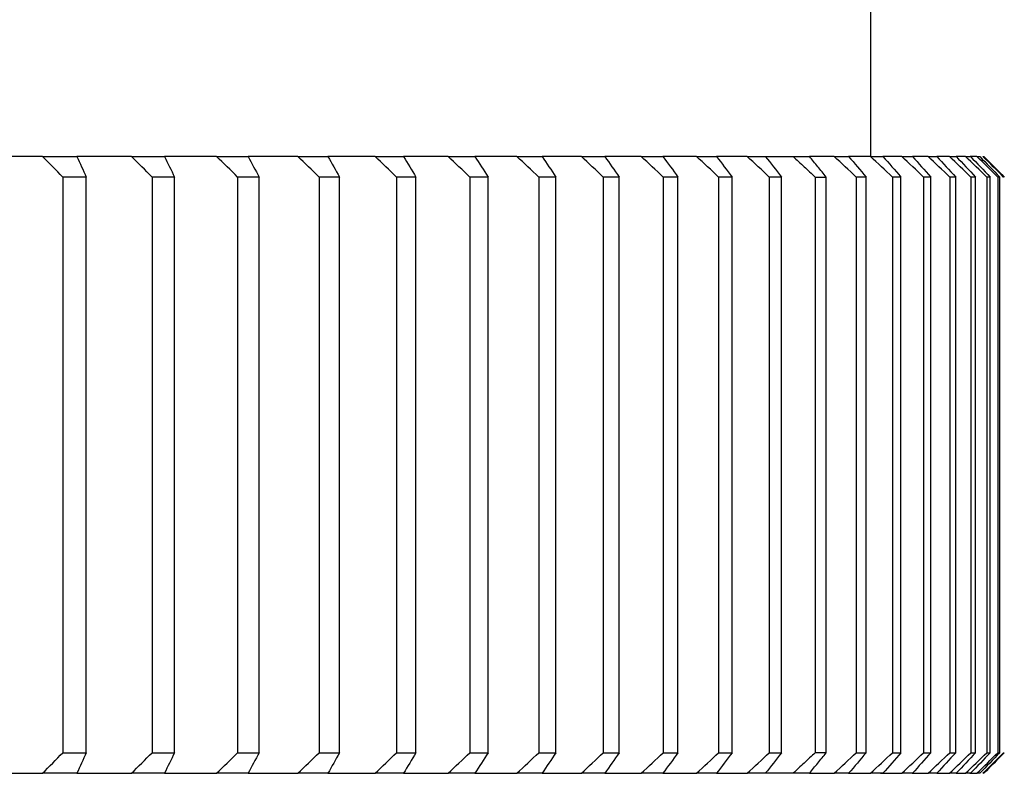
# Model space of a CAD drawing. Header units: millimetres. Extents: x 4624 to 7637, y -669 to 1387.
# Tile 37 of 84: x 5502 to 5550, y 1116 to 1152. Entities that reach past the tile are written whole.
import ezdxf

# ---------------------------------------------------------------- set-up
doc = ezdxf.new("R2010")
doc.units = ezdxf.units.MM

msp = doc.modelspace()

# ---------------------------------------------------------------- linework, layer by layer
at = {"color": 7, "linetype": 'Continuous', "lineweight": 25}
for p, q in [((5543.212, 1145.685), (5543.212, 1168.685)), ((5502.93, 1145.685), (5500.165, 1145.685)), ((5507.256, 1145.685), (5504.602, 1145.685)), ((5511.398, 1145.685), (5508.858, 1145.685)), ((5515.349, 1145.685), (5512.928, 1145.685)), ((5519.103, 1145.685), (5516.805, 1145.685)), ((5522.655, 1145.685), (5520.482, 1145.685)), ((5525.998, 1145.685), (5523.955, 1145.685)), ((5529.129, 1145.685), (5527.218, 1145.685)), ((5532.041, 1145.685), (5530.266, 1145.685)), ((5534.731, 1145.685), (5533.093, 1145.685)), ((5537.194, 1145.685), (5535.697, 1145.685)), ((5538.073, 1145.685), (5539.426, 1145.685)), ((5541.425, 1145.685), (5540.216, 1145.685)), ((5543.186, 1145.685), (5542.125, 1145.685)), ((5544.708, 1145.685), (5543.795, 1145.685)), ((5545.988, 1145.685), (5545.225, 1145.685)), ((5547.024, 1145.685), (5546.412, 1145.685)), ((5547.814, 1145.685), (5547.354, 1145.685)), ((5548.357, 1145.685), (5548.037, 1145.685)), ((5503.92, 1144.685), (5503.92, 1116.685)), ((5505.057, 1116.685), (5505.057, 1144.685)), ((5508.262, 1144.685), (5508.262, 1116.685)), ((5509.351, 1116.685), (5509.351, 1144.685)), ((5512.418, 1144.685), (5512.418, 1116.685)), ((5513.458, 1116.685), (5513.458, 1144.685)), ((5516.381, 1144.685), (5516.381, 1116.685)), ((5517.371, 1116.685), (5517.371, 1144.685)), ((5520.146, 1144.685), (5520.146, 1116.685)), ((5521.084, 1116.685), (5521.084, 1144.685)), ((5523.707, 1144.685), (5523.707, 1116.685)), ((5524.591, 1116.685), (5524.591, 1144.685)), ((5527.058, 1144.685), (5527.058, 1116.685)), ((5527.887, 1116.685), (5527.887, 1144.685)), ((5530.195, 1144.685), (5530.195, 1116.685)), ((5530.968, 1116.685), (5530.968, 1144.685)), ((5533.111, 1144.685), (5533.111, 1116.685)), ((5533.827, 1116.685), (5533.827, 1144.685)), ((5535.804, 1144.685), (5535.804, 1116.685)), ((5536.461, 1116.685), (5536.461, 1144.685)), ((5538.268, 1144.685), (5538.268, 1116.685)), ((5538.865, 1116.685), (5538.865, 1144.685)), ((5540.5, 1144.685), (5540.5, 1116.685)), ((5541.037, 1116.685), (5541.037, 1144.685)), ((5542.496, 1144.685), (5542.496, 1116.685)), ((5542.972, 1116.685), (5542.972, 1144.685)), ((5544.254, 1144.685), (5544.254, 1116.685)), ((5544.668, 1116.685), (5544.668, 1144.685)), ((5545.77, 1144.685), (5545.77, 1116.685)), ((5546.121, 1116.685), (5546.121, 1144.685)), ((5547.043, 1144.685), (5547.043, 1116.685)), ((5547.331, 1116.685), (5547.331, 1144.685)), ((5548.07, 1144.685), (5548.07, 1116.685)), ((5548.294, 1116.685), (5548.294, 1144.685)), ((5548.849, 1144.685), (5548.849, 1116.685)), ((5549.01, 1116.685), (5549.01, 1144.685)), ((5549.38, 1144.685), (5549.38, 1116.685)), ((5549.477, 1116.685), (5549.477, 1144.685)), ((5500.165, 1115.685), (5502.93, 1115.685)), ((5504.602, 1115.685), (5507.256, 1115.685)), ((5508.858, 1115.685), (5511.398, 1115.685)), ((5512.928, 1115.685), (5515.349, 1115.685)), ((5516.805, 1115.685), (5519.103, 1115.685)), ((5520.482, 1115.685), (5522.655, 1115.685)), ((5523.955, 1115.685), (5525.998, 1115.685)), ((5527.218, 1115.685), (5529.129, 1115.685)), ((5530.266, 1115.685), (5532.041, 1115.685)), ((5533.093, 1115.685), (5534.731, 1115.685)), ((5535.697, 1115.685), (5537.194, 1115.685)), ((5539.426, 1115.685), (5538.073, 1115.685)), ((5540.216, 1115.685), (5541.425, 1115.685)), ((5542.125, 1115.685), (5543.186, 1115.685)), ((5543.671, 1115.685), (5544.708, 1115.685)), ((5545.211, 1115.685), (5545.988, 1115.685)), ((5546.412, 1115.685), (5547.024, 1115.685)), ((5547.354, 1115.685), (5547.814, 1115.685)), ((5548.023, 1115.685), (5548.357, 1115.685))]:
    msp.add_line(p, q, dxfattribs=at)
for points in [[(5503.92, 1144.685), (5503.589, 1145.019), (5503.259, 1145.352), (5502.93, 1145.685)], [(5502.93, 1145.685), (5503.492, 1145.685), (5504.049, 1145.685), (5504.602, 1145.685)], [(5504.602, 1145.685), (5504.756, 1145.352), (5504.908, 1145.019), (5505.057, 1144.685)], [(5508.262, 1144.685), (5507.926, 1145.019), (5507.59, 1145.352), (5507.256, 1145.685)], [(5507.256, 1145.685), (5507.795, 1145.685), (5508.329, 1145.685), (5508.858, 1145.685)], [(5508.858, 1145.685), (5509.026, 1145.352), (5509.19, 1145.019), (5509.351, 1144.685)], [(5512.418, 1144.685), (5512.077, 1145.019), (5511.737, 1145.352), (5511.398, 1145.685)], [(5511.398, 1145.685), (5511.913, 1145.685), (5512.423, 1145.685), (5512.928, 1145.685)], [(5512.928, 1145.685), (5513.108, 1145.352), (5513.284, 1145.019), (5513.458, 1144.685)], [(5516.381, 1144.685), (5516.036, 1145.019), (5515.692, 1145.352), (5515.349, 1145.685)], [(5515.349, 1145.685), (5515.839, 1145.685), (5516.324, 1145.685), (5516.805, 1145.685)], [(5516.805, 1145.685), (5516.996, 1145.352), (5517.185, 1145.019), (5517.371, 1144.685)], [(5520.146, 1144.685), (5519.798, 1145.019), (5519.45, 1145.352), (5519.103, 1145.685)], [(5519.103, 1145.685), (5519.568, 1145.685), (5520.027, 1145.685), (5520.482, 1145.685)], [(5520.482, 1145.685), (5520.686, 1145.352), (5520.886, 1145.019), (5521.084, 1144.685)], [(5523.707, 1144.685), (5523.356, 1145.019), (5523.005, 1145.352), (5522.655, 1145.685)], [(5522.655, 1145.685), (5523.093, 1145.685), (5523.527, 1145.685), (5523.955, 1145.685)], [(5523.955, 1145.685), (5524.17, 1145.352), (5524.382, 1145.019), (5524.591, 1144.685)], [(5527.058, 1144.685), (5526.704, 1145.019), (5526.351, 1145.352), (5525.998, 1145.685)], [(5525.998, 1145.685), (5526.41, 1145.685), (5526.817, 1145.685), (5527.218, 1145.685)], [(5527.218, 1145.685), (5527.444, 1145.352), (5527.667, 1145.019), (5527.887, 1144.685)], [(5530.195, 1144.685), (5529.839, 1145.019), (5529.484, 1145.352), (5529.129, 1145.685)], [(5529.129, 1145.685), (5529.513, 1145.685), (5529.892, 1145.685), (5530.266, 1145.685)], [(5530.266, 1145.685), (5530.502, 1145.352), (5530.736, 1145.019), (5530.968, 1144.685)], [(5533.111, 1144.685), (5532.754, 1145.019), (5532.397, 1145.352), (5532.041, 1145.685)], [(5532.041, 1145.685), (5532.397, 1145.685), (5532.748, 1145.685), (5533.093, 1145.685)], [(5533.093, 1145.685), (5533.34, 1145.352), (5533.585, 1145.019), (5533.827, 1144.685)], [(5535.804, 1144.685), (5535.446, 1145.019), (5535.088, 1145.352), (5534.731, 1145.685)], [(5534.731, 1145.685), (5535.058, 1145.685), (5535.38, 1145.685), (5535.697, 1145.685)], [(5535.697, 1145.685), (5535.954, 1145.352), (5536.209, 1145.019), (5536.461, 1144.685)], [(5538.268, 1144.685), (5537.91, 1145.019), (5537.552, 1145.352), (5537.194, 1145.685)], [(5537.194, 1145.685), (5537.492, 1145.685), (5537.785, 1145.685), (5538.073, 1145.685)], [(5538.073, 1145.685), (5538.339, 1145.352), (5538.603, 1145.019), (5538.865, 1144.685)], [(5539.426, 1145.685), (5539.695, 1145.685), (5539.959, 1145.685), (5540.216, 1145.685)], [(5542.496, 1144.685), (5542.139, 1145.019), (5541.782, 1145.352), (5541.425, 1145.685)], [(5541.425, 1145.685), (5541.664, 1145.685), (5541.897, 1145.685), (5542.125, 1145.685)], [(5542.125, 1145.685), (5542.409, 1145.352), (5542.692, 1145.019), (5542.972, 1144.685)], [(5544.254, 1144.685), (5543.898, 1145.019), (5543.543, 1145.352), (5543.186, 1145.685)], [(5543.186, 1145.685), (5543.395, 1145.685), (5543.598, 1145.685), (5543.795, 1145.685)], [(5543.795, 1145.685), (5544.088, 1145.352), (5544.379, 1145.019), (5544.668, 1144.685)], [(5545.77, 1144.685), (5545.417, 1145.019), (5545.063, 1145.352), (5544.708, 1145.685)], [(5544.708, 1145.685), (5544.886, 1145.685), (5545.059, 1145.685), (5545.225, 1145.685)], [(5545.225, 1145.685), (5545.526, 1145.352), (5545.825, 1145.019), (5546.121, 1144.685)], [(5547.043, 1144.685), (5546.692, 1145.019), (5546.34, 1145.352), (5545.988, 1145.685)], [(5545.988, 1145.685), (5546.135, 1145.685), (5546.277, 1145.685), (5546.412, 1145.685)], [(5546.412, 1145.685), (5546.72, 1145.352), (5547.026, 1145.019), (5547.331, 1144.685)], [(5548.07, 1144.685), (5547.722, 1145.019), (5547.373, 1145.352), (5547.024, 1145.685)], [(5547.024, 1145.685), (5547.14, 1145.685), (5547.25, 1145.685), (5547.354, 1145.685)], [(5547.354, 1145.685), (5547.669, 1145.352), (5547.982, 1145.019), (5548.294, 1144.685)], [(5548.849, 1144.685), (5548.505, 1145.019), (5548.16, 1145.352), (5547.814, 1145.685)], [(5547.814, 1145.685), (5547.899, 1145.685), (5547.977, 1145.685), (5548.05, 1145.685)], [(5548.05, 1145.685), (5548.372, 1145.352), (5548.692, 1145.019), (5549.01, 1144.685)], [(5549.38, 1144.685), (5549.04, 1145.019), (5548.699, 1145.352), (5548.357, 1145.685)], [(5548.357, 1145.685), (5548.41, 1145.685), (5548.458, 1145.685), (5548.499, 1145.685)], [(5548.499, 1145.685), (5548.826, 1145.352), (5549.152, 1145.019), (5549.477, 1144.685)], [(5549.662, 1144.685), (5549.327, 1145.019), (5548.99, 1145.352), (5548.653, 1145.685)], [(5548.653, 1145.685), (5548.674, 1145.685), (5548.69, 1145.685), (5548.7, 1145.685)], [(5548.7, 1145.685), (5549.033, 1145.352), (5549.364, 1145.019), (5549.694, 1144.685)], [(5505.057, 1144.685), (5504.68, 1144.685), (5504.301, 1144.685), (5503.92, 1144.685)], [(5509.351, 1144.685), (5508.99, 1144.685), (5508.627, 1144.685), (5508.262, 1144.685)], [(5513.458, 1144.685), (5513.113, 1144.685), (5512.767, 1144.685), (5512.418, 1144.685)], [(5517.371, 1144.685), (5517.043, 1144.685), (5516.713, 1144.685), (5516.381, 1144.685)], [(5521.084, 1144.685), (5520.774, 1144.685), (5520.461, 1144.685), (5520.146, 1144.685)], [(5524.591, 1144.685), (5524.299, 1144.685), (5524.004, 1144.685), (5523.707, 1144.685)], [(5527.887, 1144.685), (5527.614, 1144.685), (5527.337, 1144.685), (5527.058, 1144.685)], [(5530.968, 1144.685), (5530.712, 1144.685), (5530.455, 1144.685), (5530.195, 1144.685)], [(5533.827, 1144.685), (5533.591, 1144.685), (5533.352, 1144.685), (5533.111, 1144.685)], [(5536.461, 1144.685), (5536.244, 1144.685), (5536.025, 1144.685), (5535.804, 1144.685)], [(5538.865, 1144.685), (5538.669, 1144.685), (5538.47, 1144.685), (5538.268, 1144.685)], [(5540.5, 1144.685), (5540.681, 1144.685), (5540.86, 1144.685), (5541.037, 1144.685)], [(5542.972, 1144.685), (5542.816, 1144.685), (5542.657, 1144.685), (5542.496, 1144.685)], [(5544.668, 1144.685), (5544.532, 1144.685), (5544.394, 1144.685), (5544.254, 1144.685)], [(5546.121, 1144.685), (5546.007, 1144.685), (5545.89, 1144.685), (5545.77, 1144.685)], [(5547.331, 1144.685), (5547.238, 1144.685), (5547.141, 1144.685), (5547.043, 1144.685)], [(5548.294, 1144.685), (5548.222, 1144.685), (5548.147, 1144.685), (5548.07, 1144.685)], [(5549.01, 1144.685), (5548.959, 1144.685), (5548.906, 1144.685), (5548.849, 1144.685)], [(5549.477, 1144.685), (5549.448, 1144.685), (5549.415, 1144.685), (5549.38, 1144.685)], [(5549.695, 1144.685), (5549.687, 1144.685), (5549.676, 1144.685), (5549.662, 1144.685)], [(5502.93, 1115.685), (5503.259, 1116.019), (5503.589, 1116.352), (5503.92, 1116.685)], [(5503.92, 1116.685), (5504.301, 1116.685), (5504.68, 1116.685), (5505.057, 1116.685)], [(5505.057, 1116.685), (5504.908, 1116.352), (5504.756, 1116.019), (5504.602, 1115.685)], [(5507.256, 1115.685), (5507.59, 1116.019), (5507.926, 1116.352), (5508.262, 1116.685)], [(5508.262, 1116.685), (5508.627, 1116.685), (5508.99, 1116.685), (5509.351, 1116.685)], [(5509.351, 1116.685), (5509.19, 1116.352), (5509.026, 1116.019), (5508.858, 1115.685)], [(5511.398, 1115.685), (5511.737, 1116.019), (5512.077, 1116.352), (5512.418, 1116.685)], [(5512.418, 1116.685), (5512.767, 1116.685), (5513.113, 1116.685), (5513.458, 1116.685)], [(5513.458, 1116.685), (5513.284, 1116.352), (5513.108, 1116.019), (5512.928, 1115.685)], [(5515.349, 1115.685), (5515.692, 1116.019), (5516.036, 1116.352), (5516.381, 1116.685)], [(5516.381, 1116.685), (5516.713, 1116.685), (5517.043, 1116.685), (5517.371, 1116.685)], [(5517.371, 1116.685), (5517.185, 1116.352), (5516.996, 1116.019), (5516.805, 1115.685)], [(5519.103, 1115.685), (5519.45, 1116.019), (5519.798, 1116.352), (5520.146, 1116.685)], [(5520.146, 1116.685), (5520.461, 1116.685), (5520.774, 1116.685), (5521.084, 1116.685)], [(5521.084, 1116.685), (5520.886, 1116.352), (5520.686, 1116.019), (5520.482, 1115.685)], [(5522.655, 1115.685), (5523.005, 1116.019), (5523.356, 1116.352), (5523.707, 1116.685)], [(5523.707, 1116.685), (5524.004, 1116.685), (5524.299, 1116.685), (5524.591, 1116.685)], [(5524.591, 1116.685), (5524.382, 1116.352), (5524.17, 1116.019), (5523.955, 1115.685)], [(5525.998, 1115.685), (5526.351, 1116.019), (5526.704, 1116.352), (5527.058, 1116.685)], [(5527.058, 1116.685), (5527.337, 1116.685), (5527.614, 1116.685), (5527.887, 1116.685)], [(5527.887, 1116.685), (5527.667, 1116.352), (5527.444, 1116.019), (5527.218, 1115.685)], [(5529.129, 1115.685), (5529.484, 1116.019), (5529.839, 1116.352), (5530.195, 1116.685)], [(5530.195, 1116.685), (5530.455, 1116.685), (5530.712, 1116.685), (5530.968, 1116.685)], [(5530.968, 1116.685), (5530.736, 1116.352), (5530.502, 1116.019), (5530.266, 1115.685)], [(5532.041, 1115.685), (5532.397, 1116.019), (5532.754, 1116.352), (5533.111, 1116.685)], [(5533.827, 1116.685), (5533.585, 1116.352), (5533.34, 1116.019), (5533.093, 1115.685)], [(5533.111, 1116.685), (5533.352, 1116.685), (5533.591, 1116.685), (5533.827, 1116.685)], [(5534.731, 1115.685), (5535.088, 1116.019), (5535.446, 1116.352), (5535.804, 1116.685)], [(5536.461, 1116.685), (5536.209, 1116.352), (5535.954, 1116.019), (5535.697, 1115.685)], [(5535.804, 1116.685), (5536.025, 1116.685), (5536.244, 1116.685), (5536.461, 1116.685)], [(5537.194, 1115.685), (5537.552, 1116.019), (5537.91, 1116.352), (5538.268, 1116.685)], [(5538.865, 1116.685), (5538.603, 1116.352), (5538.339, 1116.019), (5538.073, 1115.685)], [(5538.268, 1116.685), (5538.47, 1116.685), (5538.669, 1116.685), (5538.865, 1116.685)], [(5541.037, 1116.685), (5540.86, 1116.685), (5540.681, 1116.685), (5540.5, 1116.685)], [(5541.425, 1115.685), (5541.782, 1116.019), (5542.139, 1116.352), (5542.496, 1116.685)], [(5542.972, 1116.685), (5542.692, 1116.352), (5542.409, 1116.019), (5542.125, 1115.685)], [(5542.496, 1116.685), (5542.657, 1116.685), (5542.816, 1116.685), (5542.972, 1116.685)], [(5543.186, 1115.685), (5543.543, 1116.019), (5543.898, 1116.352), (5544.254, 1116.685)], [(5544.668, 1116.685), (5544.379, 1116.352), (5544.088, 1116.019), (5543.795, 1115.685)], [(5544.254, 1116.685), (5544.394, 1116.685), (5544.532, 1116.685), (5544.668, 1116.685)], [(5544.708, 1115.685), (5545.063, 1116.019), (5545.417, 1116.352), (5545.77, 1116.685)], [(5546.121, 1116.685), (5545.825, 1116.352), (5545.526, 1116.019), (5545.225, 1115.685)], [(5545.77, 1116.685), (5545.89, 1116.685), (5546.007, 1116.685), (5546.121, 1116.685)], [(5545.988, 1115.685), (5546.34, 1116.019), (5546.692, 1116.352), (5547.043, 1116.685)], [(5547.331, 1116.685), (5547.026, 1116.352), (5546.72, 1116.019), (5546.412, 1115.685)], [(5547.024, 1115.685), (5547.373, 1116.019), (5547.722, 1116.352), (5548.07, 1116.685)], [(5547.043, 1116.685), (5547.141, 1116.685), (5547.238, 1116.685), (5547.331, 1116.685)], [(5548.294, 1116.685), (5547.982, 1116.352), (5547.669, 1116.019), (5547.354, 1115.685)], [(5547.814, 1115.685), (5548.16, 1116.019), (5548.505, 1116.352), (5548.849, 1116.685)], [(5549.01, 1116.685), (5548.692, 1116.352), (5548.372, 1116.019), (5548.05, 1115.685)], [(5548.07, 1116.685), (5548.147, 1116.685), (5548.222, 1116.685), (5548.294, 1116.685)], [(5548.357, 1115.685), (5548.699, 1116.019), (5549.04, 1116.352), (5549.38, 1116.685)], [(5549.477, 1116.685), (5549.152, 1116.352), (5548.826, 1116.019), (5548.499, 1115.685)], [(5548.653, 1115.685), (5548.99, 1116.019), (5549.327, 1116.352), (5549.662, 1116.685)], [(5549.694, 1116.685), (5549.364, 1116.352), (5549.033, 1116.019), (5548.7, 1115.685)], [(5548.849, 1116.685), (5548.906, 1116.685), (5548.959, 1116.685), (5549.01, 1116.685)], [(5549.38, 1116.685), (5549.415, 1116.685), (5549.448, 1116.685), (5549.477, 1116.685)], [(5549.662, 1116.685), (5549.676, 1116.685), (5549.687, 1116.685), (5549.695, 1116.685)], [(5504.602, 1115.685), (5504.049, 1115.685), (5503.492, 1115.685), (5502.93, 1115.685)], [(5508.858, 1115.685), (5508.329, 1115.685), (5507.795, 1115.685), (5507.256, 1115.685)], [(5512.928, 1115.685), (5512.423, 1115.685), (5511.913, 1115.685), (5511.398, 1115.685)], [(5516.805, 1115.685), (5516.324, 1115.685), (5515.839, 1115.685), (5515.349, 1115.685)], [(5520.482, 1115.685), (5520.027, 1115.685), (5519.568, 1115.685), (5519.103, 1115.685)], [(5523.955, 1115.685), (5523.527, 1115.685), (5523.093, 1115.685), (5522.655, 1115.685)], [(5527.218, 1115.685), (5526.817, 1115.685), (5526.41, 1115.685), (5525.998, 1115.685)], [(5530.266, 1115.685), (5529.892, 1115.685), (5529.513, 1115.685), (5529.129, 1115.685)], [(5533.093, 1115.685), (5532.748, 1115.685), (5532.397, 1115.685), (5532.041, 1115.685)], [(5535.697, 1115.685), (5535.38, 1115.685), (5535.058, 1115.685), (5534.731, 1115.685)], [(5538.073, 1115.685), (5537.785, 1115.685), (5537.492, 1115.685), (5537.194, 1115.685)], [(5540.216, 1115.685), (5539.959, 1115.685), (5539.695, 1115.685), (5539.426, 1115.685)], [(5542.125, 1115.685), (5541.897, 1115.685), (5541.664, 1115.685), (5541.425, 1115.685)], [(5543.795, 1115.685), (5543.598, 1115.685), (5543.395, 1115.685), (5543.186, 1115.685)], [(5545.225, 1115.685), (5545.059, 1115.685), (5544.886, 1115.685), (5544.708, 1115.685)], [(5546.412, 1115.685), (5546.277, 1115.685), (5546.135, 1115.685), (5545.988, 1115.685)], [(5547.354, 1115.685), (5547.25, 1115.685), (5547.14, 1115.685), (5547.024, 1115.685)], [(5548.05, 1115.685), (5547.977, 1115.685), (5547.899, 1115.685), (5547.814, 1115.685)], [(5548.499, 1115.685), (5548.458, 1115.685), (5548.41, 1115.685), (5548.357, 1115.685)], [(5548.7, 1115.685), (5548.69, 1115.685), (5548.674, 1115.685), (5548.653, 1115.685)]]:
    msp.add_open_spline(points, degree=3, dxfattribs=at)
for points, knots in [([(5539.426, 1145.685), (5539.604, 1145.519), (5539.962, 1145.185), (5540.32, 1144.852), (5540.5, 1144.685)], [0, 0, 0, 0, 0.498449, 1, 1, 1, 1]), ([(5541.037, 1144.685), (5540.9, 1144.853), (5540.628, 1145.186), (5540.353, 1145.519), (5540.216, 1145.685)], [0, 0, 0, 0, 0.501925, 1, 1, 1, 1]), ([(5540.5, 1116.685), (5540.32, 1116.518), (5539.962, 1116.186), (5539.604, 1115.852), (5539.426, 1115.685)], [0, 0, 0, 0, 0.501551, 1, 1, 1, 1]), ([(5540.216, 1115.685), (5540.353, 1115.852), (5540.628, 1116.185), (5540.9, 1116.518), (5541.037, 1116.685)], [0, 0, 0, 0, 0.4980752, 1, 1, 1, 1])]:
    msp.add_open_spline(points, degree=3, knots=knots, dxfattribs=at)

doc.saveas('drawing.dxf')
